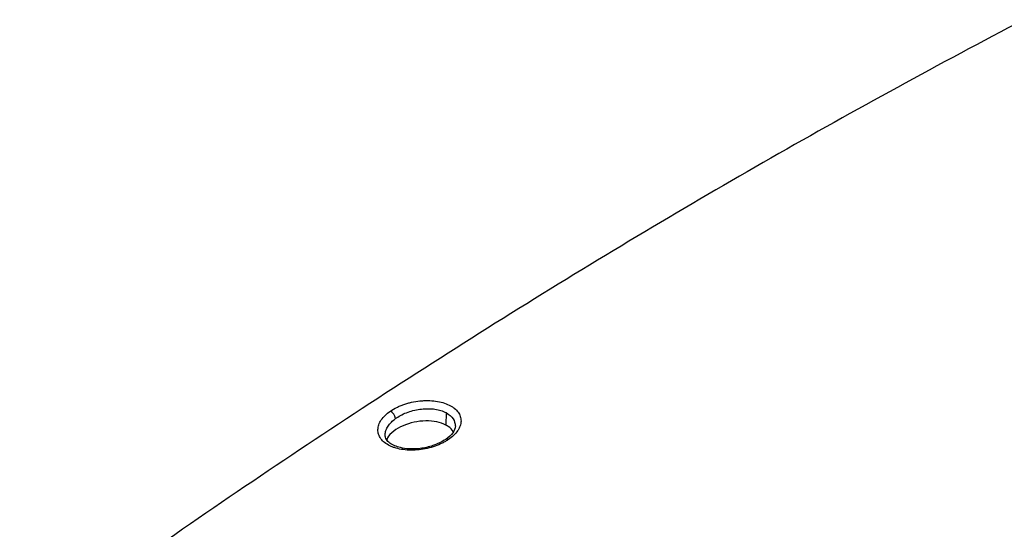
# Model space of a CAD drawing. Header units: millimetres. Extents: x -945 to 1227, y -951 to 1232.
# Tile 30 of 171: x 613 to 767, y -619 to -539. Entities that reach past the tile are written whole.
import ezdxf

# ---------------------------------------------------------------- set-up
doc = ezdxf.new("R2010")
doc.units = ezdxf.units.MM

msp = doc.modelspace()

# ---------------------------------------------------------------- linework, layer by layer
at = {"color": 7, "linetype": 'Continuous', "lineweight": 25}
msp.add_line((679.536, -601.034), (679.509, -602.983), dxfattribs=at)
msp.add_arc((669.981, -602.254), 1.674, 10.51227, 60.60513, dxfattribs=at)
at = {"color": 250, "linetype": 'Continuous', "lineweight": 25}
msp.add_arc((679.679, -605.607), 0.436, 57.1525, 118.61862, dxfattribs=at)
at = {"color": 7, "linetype": 'Continuous', "lineweight": 25}
for points, knots in [([(770.149, -539.432), (756.9, -546.345), (743.662, -553.581), (723.857, -564.905), (717.262, -568.758), (704.088, -576.621), (697.507, -580.632), (684.37, -588.805), (677.813, -592.968), (664.719, -601.448), (658.181, -605.765), (638.611, -618.94), (625.62, -628.021), (612.685, -637.399)], [0, 0, 0, 0, 0.25, 0.25, 0.375, 0.375, 0.5, 0.5, 0.625, 0.625, 0.75, 0.75, 1, 1, 1, 1]), ([(670.803, -600.796), (671.107, -600.587), (671.438, -600.394), (671.972, -600.13), (672.155, -600.047), (672.53, -599.891), (672.724, -599.817), (673.116, -599.681), (673.316, -599.618), (673.72, -599.504), (673.924, -599.452), (674.553, -599.313), (674.979, -599.244), (675.618, -599.176), (675.83, -599.16), (676.252, -599.14), (676.461, -599.136), (677.093, -599.144), (677.502, -599.174), (678.294, -599.283), (678.67, -599.362), (679.382, -599.568), (679.71, -599.693), (680.163, -599.914), (680.306, -599.992), (680.575, -600.159), (680.702, -600.248), (681.054, -600.525), (681.25, -600.725), (681.489, -601.049), (681.559, -601.16), (681.678, -601.387), (681.727, -601.505), (681.843, -601.861), (681.879, -602.106), (681.866, -602.606), (681.818, -602.859), (681.685, -603.239), (681.63, -603.365), (681.501, -603.616), (681.426, -603.742), (681.175, -604.11), (680.973, -604.348), (680.492, -604.812), (680.219, -605.032), (679.915, -605.241)], [0, 0, 0, 0, 0.0625, 0.0625, 0.09375, 0.09375, 0.125, 0.125, 0.15625, 0.15625, 0.1875, 0.1875, 0.25, 0.25, 0.28125, 0.28125, 0.3125, 0.3125, 0.375, 0.375, 0.4375, 0.4375, 0.5, 0.5, 0.53125, 0.53125, 0.5625, 0.5625, 0.625, 0.625, 0.65625, 0.65625, 0.6875, 0.6875, 0.75, 0.75, 0.8125, 0.8125, 0.84375, 0.84375, 0.875, 0.875, 0.9375, 0.9375, 1, 1, 1, 1]), ([(671.75, -601.862), (672.014, -601.679), (672.299, -601.511), (672.907, -601.204), (673.235, -601.065), (673.907, -600.826), (674.252, -600.725), (674.963, -600.563), (675.328, -600.502), (676.046, -600.424), (676.403, -600.407), (677.112, -600.417), (677.456, -600.444), (678.113, -600.541), (678.429, -600.612), (679.02, -600.794), (679.291, -600.905), (679.536, -601.034)], [0, 0, 0, 0, 0.125, 0.125, 0.25, 0.25, 0.375, 0.375, 0.5, 0.5, 0.625, 0.625, 0.75, 0.75, 0.875, 0.875, 1, 1, 1, 1]), ([(679.915, -605.241), (679.763, -605.345), (679.604, -605.445), (679.274, -605.638), (679.101, -605.731), (678.57, -605.994), (678.2, -606.15), (677.411, -606.426), (677.003, -606.543), (676.168, -606.732), (675.747, -606.802), (674.892, -606.897), (674.47, -606.919), (673.628, -606.913), (673.218, -606.885), (672.428, -606.778), (672.055, -606.701), (671.519, -606.548), (671.347, -606.491), (671.017, -606.366), (670.857, -606.298), (670.406, -606.078), (670.138, -605.912), (669.667, -605.54), (669.469, -605.336), (669.23, -605.011), (669.161, -604.899), (669.042, -604.67), (668.993, -604.552), (668.877, -604.193), (668.841, -603.947), (668.851, -603.569), (668.864, -603.442), (668.912, -603.187), (668.947, -603.058), (669.081, -602.677), (669.209, -602.426), (669.545, -601.929), (669.75, -601.687), (670.229, -601.223), (670.5, -601.003), (670.803, -600.796)], [0, 0, 0, 0, 0.03125, 0.03125, 0.0625, 0.0625, 0.125, 0.125, 0.1875, 0.1875, 0.25, 0.25, 0.3125, 0.3125, 0.375, 0.375, 0.4375, 0.4375, 0.46875, 0.46875, 0.5, 0.5, 0.5625, 0.5625, 0.625, 0.625, 0.65625, 0.65625, 0.6875, 0.6875, 0.75, 0.75, 0.78125, 0.78125, 0.8125, 0.8125, 0.875, 0.875, 0.9375, 0.9375, 1, 1, 1, 1]), ([(679.509, -602.983), (679.051, -602.793), (678.134, -602.414), (676.348, -602.274), (674.495, -602.479), (672.715, -603.04), (671.276, -603.902), (670.405, -604.712), (670.263, -605.199), (670.232, -605.307)], [0, 0, 0, 0, 0.1559273, 0.3118156, 0.4688235, 0.6282855, 0.7901886, 0.953468, 1, 1, 1, 1]), ([(680.994, -603.126), (680.918, -603.483), (680.765, -604.209), (679.908, -604.881), (679.473, -605.222)], [0, 0, 0, 0, 0.49195429, 1, 1, 1, 1]), ([(680.661, -604.014), (680.438, -603.722), (680.142, -603.336), (679.634, -603.053), (679.509, -602.983)], [0, 0, 0, 0, 0.75419944, 1, 1, 1, 1]), ([(679.473, -605.222), (679.162, -605.415), (678.562, -605.786), (677.22, -606.322), (675.554, -606.703), (673.78, -606.759), (672.433, -606.565), (671.408, -606.232), (670.641, -605.797), (670.083, -605.243), (670.011, -604.782), (669.973, -604.537)], [0, 0, 0, 0, 0.0921832, 0.1780257, 0.3319778, 0.4623297, 0.5691375, 0.6575813, 0.7565685, 0.8706865, 1, 1, 1, 1])]:
    msp.add_open_spline(points, degree=3, knots=knots, dxfattribs=at)
at = {"color": 250, "linetype": 'Continuous', "lineweight": 25}
for points, knots in [([(669.975, -604.466), (669.986, -604.249), (670.031, -604.026), (670.186, -603.587), (670.296, -603.37), (670.579, -602.939), (670.752, -602.728), (671.15, -602.325), (671.375, -602.133), (671.627, -601.949)], [0, 0, 0, 0, 0.25, 0.25, 0.5, 0.5, 0.75, 0.75, 1, 1, 1, 1]), ([(679.536, -601.034), (679.973, -601.328), (680.822, -601.899), (680.923, -602.728), (680.972, -603.131)], [0, 0, 0, 0, 0.5135356, 1, 1, 1, 1])]:
    msp.add_open_spline(points, degree=3, knots=knots, dxfattribs=at)
at = {"color": 7, "linetype": 'Continuous', "lineweight": 25}
msp.add_open_spline([(671.627, -601.949), (671.668, -601.919), (671.709, -601.89), (671.75, -601.862)], degree=3, dxfattribs=at)

doc.saveas('drawing.dxf')
